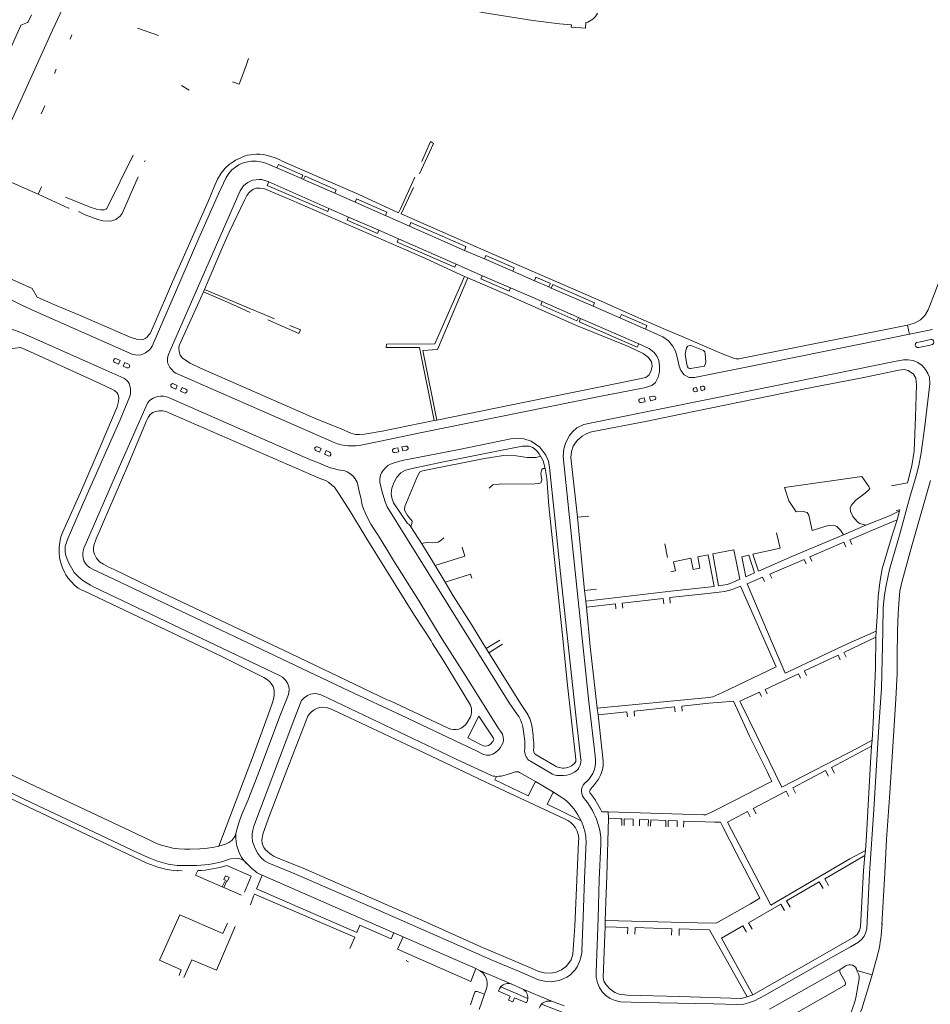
# Model space of a CAD drawing. Extents: x 145000 to 155000, y 457500 to 470000.
# Tile 153 of 256: x 154362 to 154704, y 461003 to 461372. Entities that reach past the tile are written whole.
import ezdxf

# ---------------------------------------------------------------- set-up
doc = ezdxf.new("R2010")
doc.units = 0
doc.header["$LTSCALE"] = 0.2
doc.header["$MEASUREMENT"] = 0
doc.layers.add('kant verharding', color=252, linetype='Continuous', lineweight=0)

msp = doc.modelspace()

# ---------------------------------------------------------------- linework, layer by layer
at = {"layer": 'kant verharding', "lineweight": 0}
for p, q in [((154366.71, 461373.61), (154365.51, 461370.98)), ((154381.23, 461364.52), (154381.87, 461366.16)), ((154406.42, 461368.64), (154414.3, 461365.81)), ((154375.3, 461351.62), (154375.91, 461353.23)), ((154425.76, 461345.39), (154422.98, 461347.06)), ((154371.7, 461339.46), (154370.35, 461336.53)), ((154517.41, 461325.38), (154512.14, 461314.01)), ((154513.02, 461318.62), (154516.33, 461326.12)), ((154516.33, 461326.12), (154517.41, 461325.38)), ((154409.01, 461318.5), (154409.32, 461319.01)), ((154352.09, 461313.9), (154369.23, 461306.36)), ((154467.91, 461312.2), (154458.63, 461316.28)), ((154455.64, 461310.95), (154478.23, 461301.02)), ((154468.73, 461311.84), (154467.91, 461312.2)), ((154480.41, 461306.71), (154468.73, 461311.84)), ((154369.23, 461306.36), (154370.47, 461309.15)), ((154488.01, 461303.37), (154480.41, 461306.71)), ((154508.36, 461294.43), (154488.01, 461303.37)), ((154478.23, 461301.02), (154485.55, 461297.81)), ((154485.55, 461297.81), (154496.9, 461292.84)), ((154496.9, 461292.84), (154504.33, 461289.6)), ((154508.36, 461294.43), (154529.03, 461285.33)), ((154504.33, 461289.6), (154525.86, 461280.19)), ((154529.03, 461285.33), (154536.5, 461282.09)), ((154536.5, 461282.09), (154547.11, 461277.55)), ((154525.86, 461280.19), (154535.77, 461275.83)), ((154547.11, 461277.55), (154555.24, 461273.91)), ((154530.24, 461275), (154529.04, 461275.55)), ((154535.77, 461275.83), (154546.23, 461271.33)), ((154555.24, 461273.91), (154560.7, 461271.59)), ((154351.51, 461270.49), (154363.12, 461264.81)), ((154431.52, 461270.61), (154431.14, 461269.74)), ((154457.8, 461259.63), (154431.52, 461270.61)), ((154546.23, 461271.33), (154558.21, 461266.1)), ((154560.7, 461271.59), (154561.55, 461271.19)), ((154561.55, 461271.19), (154577.23, 461264.35)), ((154558.21, 461266.1), (154571.77, 461260.18)), ((154577.23, 461264.35), (154587.29, 461260.02)), ((154404.76, 461246.28), (154370.22, 461261.5)), ((154571.77, 461260.18), (154572.58, 461259.81)), ((154572.58, 461259.81), (154594.33, 461250.33)), ((154587.29, 461260.02), (154596.91, 461255.84)), ((154695.13, 461257.32), (154695.83, 461253.84)), ((154702.69, 461251.65), (154699.97, 461251.07)), ((154700.45, 461249.15), (154703.11, 461249.68)), ((154398.54, 461244.7), (154399.93, 461244.09)), ((154399.93, 461244.09), (154399.33, 461242.71)), ((154397.93, 461243.32), (154399.33, 461242.71)), ((154401.73, 461243.3), (154401.13, 461241.92)), ((154401.13, 461241.92), (154402.5, 461241.32)), ((154401.73, 461243.3), (154403.11, 461242.7)), ((154419.39, 461233.92), (154420.77, 461233.32)), ((154419.99, 461235.29), (154421.38, 461234.69)), ((154420.77, 461233.32), (154421.38, 461234.69)), ((154422.61, 461232.51), (154423.21, 461233.89)), ((154424.59, 461233.28), (154423.21, 461233.89)), ((154615.33, 461233.8), (154616.05, 461233.95)), ((154616.35, 461232.48), (154616.05, 461233.95)), ((154617.52, 461234.24), (154618.26, 461234.39)), ((154617.82, 461232.79), (154617.52, 461234.26)), ((154617.83, 461232.77), (154618.56, 461232.92)), ((154422.61, 461232.51), (154423.99, 461231.91)), ((154594.98, 461229.72), (154596.45, 461230.02)), ((154596.76, 461228.53), (154596.45, 461230)), ((154598.41, 461230.41), (154599.88, 461230.71)), ((154598.72, 461228.93), (154598.41, 461230.4)), ((154598.72, 461228.94), (154600.19, 461229.24)), ((154615.63, 461232.33), (154616.36, 461232.48)), ((154595.28, 461228.25), (154596.76, 461228.55)), ((154518.67, 461221.73), (154517.61, 461221.51)), ((154473.95, 461211.65), (154475.33, 461211.04)), ((154475.33, 461211.04), (154474.72, 461209.66)), ((154504.08, 461211.31), (154502.61, 461211)), ((154504.39, 461209.85), (154504.08, 461211.31)), ((154507.02, 461211.93), (154505.55, 461211.62)), ((154505.86, 461210.15), (154505.55, 461211.62)), ((154473.35, 461210.27), (154474.72, 461209.67)), ((154477.14, 461210.25), (154476.53, 461208.86)), ((154476.54, 461208.88), (154477.91, 461208.28)), ((154477.14, 461210.25), (154478.52, 461209.65)), ((154504.39, 461209.84), (154502.92, 461209.53)), ((154507.33, 461210.46), (154505.86, 461210.15)), ((154575.68, 461185.7), (154571.37, 461185.26)), ((154571.37, 461185.26), (154574.01, 461157.87)), ((154692.08, 461187.7), (154691.22, 461184.34)), ((154513.07, 461175.26), (154508.94, 461181.65)), ((154671.08, 461178.64), (154679.54, 461182.27)), ((154651.76, 461170.51), (154671.08, 461178.64)), ((154518.03, 461167.23), (154513.07, 461175.26)), ((154528.16, 461174.02), (154529.19, 461170.71)), ((154605.18, 461170.15), (154604.11, 461175.26)), ((154658.54, 461170.45), (154671.27, 461175.92)), ((154671.27, 461175.92), (154672.02, 461174.17)), ((154673.48, 461176.86), (154674.23, 461175.11)), ((154529.19, 461170.71), (154518.03, 461167.23)), ((154635.58, 461171.06), (154637.78, 461164.42)), ((154637.14, 461171.41), (154639.25, 461165.06)), ((154639.25, 461165.06), (154651.76, 461170.51)), ((154658.54, 461170.45), (154659.27, 461168.77)), ((154518.03, 461167.23), (154521.77, 461160.97)), ((154643.52, 461164), (154656.34, 461169.5)), ((154656.34, 461169.5), (154657.06, 461167.83)), ((154521.77, 461160.97), (154531.31, 461163.96)), ((154531.31, 461163.96), (154531.8, 461162.38)), ((154606.4, 461164.84), (154608.1, 461165.14)), ((154640.79, 461162.83), (154641.48, 461161.22)), ((154643.52, 461164), (154644.21, 461162.38)), ((154578.49, 461158.33), (154574.01, 461157.87)), ((154574.01, 461157.87), (154574.57, 461153.84)), ((154574.57, 461153.84), (154606.36, 461157.58)), ((154620.18, 461156.74), (154605.96, 461155.14)), ((154605.96, 461155.14), (154606.19, 461153.09)), ((154574.57, 461153.84), (154574.77, 461151.63)), ((154585.59, 461152.84), (154574.77, 461151.63)), ((154585.59, 461152.84), (154585.8, 461150.96)), ((154603.57, 461154.87), (154588.17, 461153.13)), ((154588.17, 461153.13), (154588.39, 461151.23)), ((154603.57, 461154.87), (154603.8, 461152.84)), ((154683.37, 461142.61), (154683.29, 461140.3)), ((154542.29, 461139.22), (154537.22, 461136.04)), ((154543.27, 461137.66), (154538.2, 461134.47)), ((154671.24, 461134.63), (154683.29, 461140.3)), ((154537.22, 461136.04), (154538.2, 461134.47)), ((154550.25, 461115.11), (154538.2, 461134.47)), ((154656.49, 461127.69), (154669.06, 461133.61)), ((154669.06, 461133.61), (154669.89, 461131.84)), ((154671.24, 461134.63), (154672.07, 461132.86)), ((154641.75, 461120.72), (154654.23, 461126.62)), ((154654.23, 461126.62), (154655.03, 461124.91)), ((154656.49, 461127.69), (154656.55, 461127.57)), ((154656.55, 461127.57), (154657.3, 461125.97)), ((154570.79, 461094.52), (154567.56, 461123.41)), ((154639.58, 461119.69), (154640.35, 461118.07)), ((154641.75, 461120.72), (154642.52, 461119.08)), ((154548.9, 461111.22), (154545.76, 461115.69)), ((154550.25, 461115.11), (154552.55, 461111.67)), ((154570.2, 461116.68), (154572.71, 461094.38)), ((154575.7, 461116.09), (154578.03, 461095.89)), ((154578.75, 461113.77), (154620.66, 461117.76)), ((154638.48, 461103.59), (154632.57, 461115.63)), ((154578.75, 461113.77), (154579.15, 461111.16)), ((154579.15, 461111.16), (154589.89, 461112.29)), ((154581.07, 461093.79), (154579.15, 461111.16)), ((154589.89, 461112.29), (154590.09, 461110.42)), ((154592.58, 461112.57), (154607.79, 461114.17)), ((154592.58, 461112.57), (154592.77, 461110.71)), ((154607.79, 461114.17), (154607.99, 461112.32)), ((154610.48, 461114.45), (154610.67, 461112.61)), ((154529.99, 461108.31), (154530.9, 461109.81)), ((154638.48, 461103.59), (154648.02, 461084.15)), ((154681.82, 461101.73), (154681.64, 461099.46)), ((154555.85, 461096.23), (154562.77, 461092.18)), ((154681.64, 461099.46), (154666.59, 461091.53)), ((154538.88, 461088.57), (154528, 461093.61)), ((154561.98, 461089.03), (154553.72, 461093.79)), ((154548.16, 461089.8), (154544.63, 461088.67)), ((154555.64, 461086.25), (154549.71, 461089.65)), ((154664.38, 461090.36), (154652.08, 461083.88)), ((154664.38, 461090.36), (154665.49, 461088.25)), ((154666.59, 461091.53), (154667.71, 461089.4)), ((154536.82, 461086.13), (154566.57, 461072.26)), ((154552.95, 461080.84), (154555.4, 461085.75)), ((154555.4, 461085.75), (154555.64, 461086.25)), ((154555.64, 461086.25), (154562.42, 461082.24)), ((154562.18, 461081.89), (154560.06, 461077.67)), ((154562.42, 461082.24), (154562.18, 461081.89)), ((154566.67, 461079.52), (154562.42, 461082.24)), ((154649.6, 461082.58), (154637.31, 461076.09)), ((154649.6, 461082.58), (154650.67, 461080.55)), ((154652.08, 461083.88), (154653.16, 461081.84)), ((154560.06, 461077.67), (154572.75, 461071.47)), ((154582.95, 461074.83), (154580.48, 461074.88)), ((154582.95, 461074.83), (154582.99, 461072.42)), ((154618.8, 461073.73), (154582.95, 461074.83)), ((154635.1, 461074.92), (154636.12, 461072.98)), ((154637.31, 461076.09), (154637.37, 461075.97)), ((154637.37, 461075.97), (154638.34, 461074.14)), ((154578.46, 461072.11), (154579.3, 461069.71)), ((154582.35, 461050.71), (154582.99, 461072.42)), ((154582.99, 461072.42), (154587.35, 461072.24)), ((154588.01, 461072.22), (154587.35, 461072.24)), ((154588.01, 461072.22), (154587.97, 461069.74)), ((154588.91, 461072.18), (154588.87, 461069.72)), ((154592.26, 461072.07), (154588.91, 461072.18)), ((154592.26, 461072.07), (154592.22, 461069.62)), ((154594.66, 461071.98), (154594.62, 461069.56)), ((154597.96, 461071.87), (154594.66, 461071.98)), ((154597.96, 461071.87), (154597.92, 461069.47)), ((154598.86, 461071.84), (154598.82, 461069.44)), ((154604.5, 461071.64), (154598.86, 461071.84)), ((154604.5, 461071.64), (154604.46, 461069.29)), ((154605.4, 461071.61), (154605.36, 461069.26)), ((154608.8, 461071.49), (154605.4, 461071.61)), ((154608.8, 461071.49), (154608.76, 461069.17)), ((154611.2, 461071.41), (154611.16, 461069.1)), ((154443.35, 461066.78), (154443.35, 461066.66)), ((154571.79, 461063.55), (154570.37, 461032)), ((154573.99, 461049.64), (154574.65, 461063.83)), ((154580.11, 461062.71), (154579.55, 461049.53)), ((154679.14, 461058.46), (154679.32, 461060.38)), ((154664.11, 461049.79), (154679.14, 461058.46)), ((154451.77, 461051.77), (154453.21, 461051.12)), ((154452.39, 461049.2), (154453.21, 461051.12)), ((154453.21, 461051.12), (154502.58, 461029.46)), ((154573.56, 461035.35), (154573.99, 461049.64)), ((154579.55, 461049.53), (154579.11, 461034.99)), ((154649.78, 461041.51), (154662.03, 461048.59)), ((154663.46, 461046.09), (154662.03, 461048.59)), ((154665.54, 461047.28), (154664.11, 461049.79)), ((154438.79, 461046.49), (154438.25, 461046.75)), ((154438.79, 461046.49), (154445.38, 461043.66)), ((154449.98, 461043.26), (154448.78, 461039.97)), ((154651.17, 461039.07), (154649.78, 461041.51)), ((154635.53, 461033.29), (154647.66, 461040.29)), ((154649.05, 461037.86), (154647.66, 461040.29)), ((154573.08, 461022.72), (154573.56, 461035.35)), ((154579.11, 461034.99), (154578.45, 461014.79)), ((154581.8, 461034.06), (154581.72, 461031.78)), ((154440.19, 461033.16), (154438.48, 461029.26)), ((154581.72, 461031.78), (154590.21, 461031.53)), ((154590.21, 461031.39), (154590.14, 461029.14)), ((154590.21, 461031.53), (154590.21, 461031.39)), ((154593, 461031.3), (154592.93, 461029.05)), ((154593.01, 461031.45), (154593, 461031.3)), ((154593.01, 461031.45), (154606.74, 461031.05)), ((154606.73, 461030.86), (154606.66, 461028.63)), ((154606.74, 461031.05), (154606.73, 461030.86)), ((154609.53, 461030.77), (154609.46, 461028.54)), ((154609.54, 461030.96), (154609.53, 461030.77)), ((154634.61, 461029.97), (154633.41, 461032.07)), ((154634.77, 461029.7), (154634.61, 461029.97)), ((154636.89, 461030.91), (154635.53, 461033.29)), ((154685.58, 461032.94), (154685.18, 461028.63)), ((154486.04, 461023.62), (154487.93, 461027.93)), ((154506, 461027.99), (154502.58, 461029.46)), ((154533.26, 461016.07), (154506, 461027.99)), ((154508.02, 461018.68), (154507.11, 461019.09)), ((154683.2, 461018.84), (154681.85, 461013.79)), ((154534.17, 461015.68), (154533.26, 461016.07)), ((154546.72, 461010.3), (154534.17, 461015.68)), ((154549.89, 461014.88), (154556.82, 461011.9)), ((154670.23, 461016.01), (154643.35, 461000.84)), ((154671.98, 461017.07), (154670.23, 461016.01)), ((154681.85, 461013.79), (154676.17, 461015.43)), ((154671.77, 461011.09), (154669.88, 461014.45)), ((154676.99, 461012.21), (154675.76, 461005.08)), ((154536.49, 461006.55), (154537.3, 461008.67)), ((154552.81, 461004.89), (154542.6, 461009.25)), ((154546.72, 461010.3), (154550.63, 461008.54)), ((154562.04, 461003.72), (154550.63, 461008.54)), ((154645.34, 460994.82), (154671.44, 461009.69)), ((154531.29, 461002.47), (154532.79, 461006.97)), ((154533.84, 461007.47), (154536.49, 461006.55)), ((154536.49, 461006.55), (154534.55, 461000.72)), ((154634.95, 461005.52), (154637.14, 461006.3)), ((154557.84, 461002.7), (154568.48, 460998.59)), ((154566.39, 461002.09), (154562.04, 461003.72)), ((154587.48, 461003.65), (154595.49, 461003.4))]:
    msp.add_line(p, q, dxfattribs=at)
at = {"layer": 'kant verharding', "lineweight": 0, "flags": 128}
for points in [[(154668.82, 461434.35), (154672.19, 461432.62), (154691.23, 461422.46), (154719.32, 461407.17), (154724.55, 461404.44), (154725.31, 461403.99), (154744.01, 461393.9), (154746.86, 461392.17), (154748.11, 461390.42), (154748.77, 461388.5), (154748.95, 461386.83), (154748.69, 461384.67), (154746.06, 461378.12), (154735.84, 461350.33), (154713.77, 461292.02), (154705.48, 461269.74), (154702.89, 461262.97), (154701.63, 461260.9), (154699.99, 461259.25), (154697.78, 461258.04), (154695.13, 461257.32)], [(154357.16, 461329.49), (154374.52, 461367.9), (154384.02, 461388.17), (154394.09, 461407.78), (154399.8, 461418.71), (154399.15, 461421.59)], [(154524.96, 461376.84), (154535.77, 461374.52), (154554.69, 461371.49), (154564.67, 461370.2), (154569.1, 461369.89), (154569.04, 461368.99), (154574.44, 461368.62), (154574.52, 461370.71)], [(154365.51, 461370.98), (154365.24, 461370.7), (154362.77, 461369.68), (154362.55, 461369.39), (154346.63, 461333.86)], [(154448.08, 461357.23), (154447.03, 461354.23), (154444.54, 461347.61), (154442.02, 461348.51)], [(154446.78, 461320.73), (154447.63, 461320.96), (154448.95, 461321.19), (154451.08, 461321.37), (154452.3, 461321.35), (154453.69, 461321.25), (154456.1, 461320.62), (154458.42, 461319.87), (154459.83, 461319.25), (154460.63, 461318.81), (154489.21, 461306.33), (154504.34, 461299.4), (154505.04, 461300.84), (154510.46, 461312.79)], [(154375.04, 461265.07), (154384.71, 461260.99), (154403.73, 461252.77), (154406.46, 461251.9), (154407.48, 461251.76), (154408.52, 461251.88), (154409.3, 461252.23), (154410.01, 461252.75), (154410.6, 461253.54), (154411.18, 461254.19), (154412.65, 461257.47), (154419.51, 461273.57), (154432.9, 461303.59), (154435.21, 461309.16), (154436.47, 461311.96), (154437.77, 461314.23), (154439.33, 461316.16), (154440.75, 461317.47), (154442.28, 461318.49), (154443.17, 461319.17), (154444.06, 461319.5), (154446.78, 461320.73)], [(154404.88, 461321.04), (154394.96, 461301.07), (154394.61, 461300.7), (154393.89, 461300.49), (154392.65, 461300.46), (154391.03, 461300.82), (154388.74, 461301.51), (154379.49, 461305.25)], [(154458.63, 461316.28), (154455.21, 461317.78), (154453.77, 461318.31), (154451.95, 461318.69), (154451, 461318.78), (154449.23, 461318.77), (154448.38, 461318.68), (154446.54, 461318.27), (154445.49, 461317.86), (154444.49, 461317.36), (154443.14, 461316.55), (154441.87, 461315.45), (154440.65, 461314.17), (154439.64, 461312.59), (154436.87, 461306.56), (154429.49, 461289.87), (154411.95, 461249.44), (154411.58, 461248.78), (154410.94, 461248.06), (154409.47, 461246.87), (154408.5, 461246.38), (154407.76, 461246.13), (154406.71, 461246.01), (154405.71, 461246.11), (154404.76, 461246.28)], [(154467.91, 461312.2), (154468.49, 461313.51), (154459.28, 461317.45), (154458.63, 461316.28)], [(154384.31, 461299.83), (154386.83, 461298.7), (154391.61, 461296.88), (154393.49, 461296.4), (154395.82, 461296.23), (154396.88, 461296.43), (154398.33, 461296.93), (154399.96, 461298.09), (154400.66, 461299.13), (154406.64, 461312.9)], [(154418.61, 461241.45), (154417.88, 461242.96), (154417.75, 461243.64), (154417.7, 461244.7), (154417.87, 461245.54), (154418.09, 461246.26), (154418.67, 461247.74), (154444.9, 461307.6), (154446.19, 461309.53), (154446.9, 461310.18), (154447.84, 461310.82), (154449, 461311.43), (154449.71, 461311.6), (154452.07, 461311.9), (154453.03, 461311.83), (154454.02, 461311.56)], [(154454.02, 461311.56), (154454.56, 461311.43), (154455.64, 461310.95)], [(154478.23, 461301.02), (154477.83, 461299.88), (154455.09, 461309.68), (154455.64, 461310.95)], [(154480.41, 461306.71), (154480.97, 461307.96), (154469.29, 461313.1), (154468.73, 461311.84)], [(154529.04, 461275.55), (154512.99, 461282.85), (154464.13, 461304.12), (154453.82, 461308.45), (154452.35, 461308.64), (154451.12, 461308.64), (154449.92, 461308.3), (154449.35, 461307.94), (154448.17, 461306.89), (154447.46, 461305.85), (154446.63, 461304.42), (154440.86, 461292.19), (154438.43, 461286.76), (154432.95, 461273.85), (154431.52, 461270.61)], [(154695.13, 461257.32), (154631.86, 461244.65), (154630.92, 461244.61), (154630.26, 461244.82), (154625.43, 461246.61), (154610.69, 461253.05), (154604.59, 461255.58), (154593.18, 461260.47), (154581.13, 461265.86), (154533.36, 461286.68), (154505.25, 461299.04), (154509.91, 461308.93)], [(154369.23, 461306.36), (154380.62, 461301.18), (154380.87, 461301.1)], [(154499.4, 461298.37), (154499.88, 461299.67), (154488.59, 461304.58), (154488.01, 461303.37)], [(154496.9, 461292.84), (154496.45, 461291.69), (154484.99, 461296.68), (154485.55, 461297.81)], [(154508.36, 461294.43), (154508.95, 461295.76), (154529.52, 461286.71), (154529.03, 461285.33)], [(154525.86, 461280.19), (154525.38, 461278.97), (154503.84, 461288.39), (154504.33, 461289.6)], [(154536.5, 461282.09), (154537.09, 461283.42), (154547.61, 461278.82), (154547.11, 461277.55)], [(154351.46, 461277.87), (154367.02, 461271), (154368.8, 461267.83), (154375.04, 461265.07)], [(154517.61, 461221.51), (154512.22, 461248.88), (154499.68, 461248.85), (154499.85, 461250.1), (154517.87, 461250.29), (154529.04, 461275.55)], [(154530.24, 461275), (154518.88, 461248.16), (154513.46, 461247.77), (154518.67, 461221.73)], [(154518.67, 461221.73), (154552.29, 461228.48), (154587.99, 461235.73), (154597.03, 461237.61), (154598.25, 461238.71), (154599.06, 461240.3), (154599.35, 461241.92), (154599.09, 461243.5), (154598.07, 461245.11), (154595.97, 461246.65), (154590.55, 461249.25), (154571.06, 461257.16), (154544.75, 461268.72), (154530.24, 461275)], [(154535.77, 461275.83), (154535.21, 461274.62), (154545.72, 461270.04), (154546.23, 461271.33)], [(154555.24, 461273.91), (154555.84, 461275.28), (154561.32, 461272.87), (154560.7, 461271.59)], [(154431.14, 461269.74), (154428.95, 461264.77), (154422.05, 461249.69), (154421.92, 461248.75), (154422.02, 461247.39), (154422.41, 461246.04), (154423.31, 461244.89), (154426.21, 461243.05), (154430.01, 461241.18), (154473.73, 461222.04), (154482.76, 461218.36), (154486.45, 461216.77), (154488.12, 461216.28), (154489.65, 461216.26), (154491.55, 461216.37), (154498.22, 461217.52), (154517.61, 461221.51)], [(154431.14, 461269.74), (154438.16, 461266.72), (154442.49, 461264.86), (154448.67, 461262.07)], [(154561.55, 461271.19), (154562.12, 461272.48), (154577.78, 461265.65), (154577.23, 461264.35)], [(154558.21, 461266.1), (154557.65, 461264.84), (154571.2, 461258.88), (154571.77, 461260.18)], [(154370.22, 461261.5), (154366.55, 461263.1), (154363.12, 461264.81)], [(154455.3, 461259.23), (154466.97, 461254.2), (154467.52, 461255.53), (154463.58, 461257.18)], [(154572.58, 461259.81), (154571.99, 461258.58), (154593.8, 461249.07), (154594.33, 461250.33)], [(154587.29, 461260.02), (154587.84, 461261.25), (154597.35, 461257.17), (154596.91, 461255.84)], [(154340.65, 461255.89), (154357.63, 461248.34), (154362.57, 461248.94), (154366.36, 461247.26)], [(154366.71, 461252.81), (154363.6, 461254.15), (154360.75, 461255.23), (154352.64, 461258.11)], [(154596.91, 461255.84), (154603.36, 461252.96), (154605.49, 461251.38), (154607.01, 461249.52), (154608.14, 461247.48), (154608.94, 461244.79), (154609.57, 461241.93), (154610.11, 461240.26), (154611.44, 461238.66), (154613.25, 461237.64), (154615.24, 461237.66), (154642.11, 461243.09), (154698.42, 461254.35), (154704.44, 461255.69)], [(154366.71, 461252.81), (154392.29, 461241.47), (154401.32, 461237.41), (154401.7, 461237.2), (154402.37, 461236.67), (154402.86, 461236.11), (154403.27, 461235.47), (154403.8, 461233.6), (154403.88, 461232.52), (154403.79, 461231.37), (154403.48, 461230.35), (154399.89, 461221.76), (154387.09, 461192.77), (154380.41, 461177.51), (154379.39, 461174.41)], [(154703.11, 461249.68), (154704.47, 461250.03), (154704.91, 461250.45), (154704.99, 461250.88), (154704.86, 461251.39), (154704.55, 461251.73), (154704.28, 461251.9), (154703.89, 461251.92), (154702.69, 461251.65)], [(154594.33, 461250.33), (154598.29, 461248.52), (154600.17, 461247.05), (154601.25, 461245.53), (154601.93, 461244.05), (154602.18, 461241.91), (154602.12, 461239.77), (154601.7, 461237.74), (154600.63, 461235.82), (154599.25, 461234.61), (154596.42, 461233.81), (154578.97, 461230.36), (154513.07, 461217), (154497.57, 461213.74), (154489.56, 461212.2), (154488.28, 461212.08), (154485.4, 461212.03), (154484.13, 461212.18), (154482.78, 461212.46), (154481.46, 461212.79), (154480.23, 461213.26), (154420.87, 461239.23), (154420.2, 461239.63), (154419.02, 461240.85), (154418.61, 461241.45)], [(154619.03, 461241.93), (154613.8, 461241), (154613.35, 461241.03), (154612.94, 461241.23), (154612.69, 461241.66), (154612.43, 461242.53), (154611.78, 461246.36), (154611.95, 461247.69), (154612.22, 461248.76), (154612.77, 461249.46), (154613.35, 461249.67), (154614.23, 461249.5), (154618.61, 461247.78), (154619.13, 461247.29), (154619.24, 461246.5), (154619.49, 461243.43), (154619.03, 461241.93)], [(154699.97, 461251.07), (154698.6, 461250.83), (154698.17, 461250.37), (154698.02, 461249.84), (154698.27, 461249.27), (154698.69, 461248.93), (154699.34, 461248.87), (154700.45, 461249.15)], [(154366.36, 461247.26), (154392.09, 461235.56), (154397.87, 461232.82), (154398.67, 461232.05), (154399.06, 461231.46), (154399.34, 461230.78), (154399.51, 461229.95), (154399.36, 461228.7), (154398.87, 461226.64), (154392.87, 461212.52), (154385.55, 461195.63), (154378.44, 461179.8)], [(154697.29, 461244.01), (154695.35, 461244.33), (154693.64, 461244.24), (154690.2, 461243.63), (154621.37, 461229.68), (154582.86, 461221.96), (154573.81, 461220.09), (154571.2, 461218.77), (154569.56, 461217.27), (154568.34, 461215.89), (154566.99, 461213.32), (154566.22, 461210.91), (154566.04, 461207.99), (154568.21, 461187.6), (154571.9, 461151.86), (154575.7, 461116.09)], [(154682.53, 461075.74), (154684.39, 461106.87), (154685.42, 461121.27), (154685.87, 461142.54), (154686, 461151.46), (154686.47, 461156.15), (154687.11, 461159.74), (154688.37, 461165.64), (154692.08, 461178.53), (154696.01, 461192.86), (154698.31, 461200.75), (154699.34, 461204.62), (154700.23, 461209.39), (154701.56, 461219.41), (154703.54, 461235.28), (154703.3, 461237.73), (154702.76, 461239.19), (154701.8, 461240.72), (154700.61, 461242.15), (154698.94, 461243.31), (154697.29, 461244.01)], [(154689.06, 461197.05), (154695.1, 461198.16), (154696.76, 461204.56), (154697.61, 461210.08), (154698.1, 461222.93), (154698.43, 461234.9), (154698.23, 461237.47), (154697.36, 461238.94), (154695.35, 461240.23), (154693.92, 461240.64), (154691.85, 461240.35), (154678.71, 461237.66), (154659.91, 461234.07), (154649.31, 461231.9), (154610.15, 461223.91)], [(154386.1, 461170.01), (154385.93, 461170.91), (154385.92, 461171.91), (154386.06, 461172.67), (154386.39, 461173.67), (154387.33, 461175.93), (154398.24, 461200.98), (154410.23, 461228.1), (154410.91, 461229.08), (154412.33, 461229.96), (154413.2, 461230.28), (154414.1, 461230.52), (154415.11, 461230.64), (154416.17, 461230.64), (154417.32, 461230.42), (154418.1, 461230.13), (154468.4, 461208.11)], [(154530.89, 461115.52), (154521.03, 461131.69), (154516.99, 461137.97), (154516.5, 461138.93), (154510.26, 461148.39), (154492.23, 461177.54), (154486.28, 461187.31), (154482.07, 461193.9), (154480.35, 461196.5), (154479.36, 461197.35), (154478.01, 461198.42), (154476.91, 461199.05), (154474.61, 461199.93), (154417.02, 461224.92), (154415.81, 461225.2), (154414.61, 461225.19), (154413.33, 461224.94), (154412.21, 461224.54), (154411.25, 461223.82), (154410.39, 461222.64), (154409.82, 461221.44), (154402.8, 461204.62), (154390.95, 461177.17), (154390.07, 461174.71), (154389.93, 461173.6), (154389.96, 461172.61), (154390.29, 461171.42)], [(154610.15, 461223.91), (154597.51, 461221.33), (154576.69, 461217.32), (154574.91, 461216.64), (154573.14, 461215.69), (154571.24, 461214.06), (154569.78, 461211.9), (154569.15, 461209.89), (154568.89, 461207.63), (154571.37, 461185.26)], [(154570.2, 461116.68), (154565.07, 461164.16), (154562.82, 461186.16), (154560.94, 461203.94), (154560.57, 461206.26), (154559.58, 461208.53), (154557.33, 461211.5), (154554.01, 461213.85), (154551.32, 461214.72), (154548.91, 461214.91), (154546.42, 461214.62), (154542.74, 461213.88)], [(154542.74, 461213.88), (154526.45, 461210.59), (154505.62, 461206.49), (154502.27, 461205.59), (154501.24, 461205.2), (154500.33, 461204.63), (154499.33, 461203.73), (154498.48, 461202.66), (154497.92, 461201.87), (154497.58, 461201.07), (154497.28, 461199.65), (154497.28, 461198.45), (154498.1, 461195.18), (154499.31, 461191.02), (154500, 461189.15), (154545.76, 461115.69)], [(154508.94, 461181.65), (154508.17, 461182.72), (154507.61, 461182.88), (154502.47, 461190.74), (154501.75, 461192.5), (154501.55, 461194.18), (154501.79, 461196.19), (154502.71, 461198.4), (154503.68, 461200.31), (154505.18, 461201.91), (154506.87, 461202.92), (154509.4, 461203.55), (154521.2, 461206.04), (154541.82, 461210.21), (154550.73, 461211.93), (154553.24, 461211.89), (154554.66, 461211.43), (154556.17, 461210.23), (154557.08, 461209.1), (154557.47, 461208.19)], [(154468.4, 461208.11), (154471.98, 461206.56), (154474.04, 461205.77), (154476.59, 461204.65), (154478.75, 461203.78), (154480.29, 461203.38), (154481.7, 461203.07), (154484.15, 461202.62), (154485.08, 461202.31), (154486.08, 461201.73), (154487.19, 461200.78), (154488.07, 461199.62), (154488.79, 461198.45), (154489.2, 461196.84), (154489.73, 461194.45), (154490.21, 461192.64), (154490.43, 461191.23), (154490.72, 461189.84), (154491.22, 461188.37), (154492, 461186.48), (154492.94, 461184.57), (154493.96, 461182.69), (154496.27, 461179.01)], [(154557.47, 461208.19), (154555.88, 461207.63), (154552.54, 461207.73), (154548.38, 461208.33), (154543.65, 461208.39), (154536.54, 461207.35), (154513.32, 461202.72), (154512.14, 461202.12), (154510.98, 461199.77), (154506.71, 461189.36), (154506.55, 461187.94), (154507.63, 461185.92), (154508.94, 461184.48), (154509.43, 461183.78), (154509.33, 461182.91), (154508.94, 461181.65)], [(154557.47, 461208.19), (154558.53, 461206.4), (154559.33, 461203.5)], [(154538.23, 461196.17), (154539.64, 461197.41), (154542, 461197.73), (154555.43, 461197.78), (154556.9, 461197.9), (154557.64, 461198.21), (154558.01, 461199.34), (154557.68, 461201.69), (154558, 461203.12), (154558.51, 461203.5), (154559.33, 461203.5)], [(154559.33, 461203.5), (154559.88, 461199.8), (154560.67, 461189.55), (154565.95, 461139.78), (154567.56, 461123.41)], [(154671.08, 461178.64), (154669.99, 461180.42), (154668.58, 461181.8), (154667.32, 461182.34), (154665.41, 461182.22), (154659.41, 461180.34), (154658.16, 461186.11), (154657.44, 461187.08), (154656.04, 461187.48), (154653.37, 461187.32), (154650.6, 461191.4), (154649, 461196.4), (154678.02, 461200.57), (154680.6, 461196.75), (154680.93, 461196), (154680.53, 461195.43), (154679.28, 461194.25), (154675.75, 461191.68), (154673.93, 461189.69), (154673.58, 461188.74), (154673.79, 461187.37), (154674.6, 461185.55), (154676.24, 461183.68), (154677.15, 461182.91), (154679.54, 461182.27)], [(154692.96, 461160.98), (154696.69, 461174.59), (154703.78, 461199.06)], [(154679.54, 461182.27), (154688.32, 461185.86), (154692.08, 461187.7)], [(154692.08, 461187.7), (154692.18, 461188.01), (154690.83, 461187.76)], [(154673.48, 461176.86), (154686.13, 461182.24), (154691.22, 461184.34)], [(154691.22, 461184.34), (154689.47, 461178.92), (154687.35, 461171.86), (154685.66, 461165.94), (154684.71, 461160.82), (154684.11, 461155.63), (154683.83, 461149.89), (154683.37, 461142.61)], [(154496.27, 461179.01), (154497.38, 461177.32), (154498.5, 461175.43), (154500.14, 461172.87), (154502.43, 461169.08), (154512.04, 461153.84), (154520.72, 461139.57), (154530.2, 461124.66)], [(154513.07, 461175.26), (154513.51, 461175.54), (154514.7, 461175.75), (154516.93, 461175.74), (154519.13, 461175.94), (154520.2, 461176.61), (154521.32, 461177.58)], [(154637.14, 461171.41), (154647.34, 461173.72), (154646.04, 461179.46)], [(154379.39, 461174.41), (154379.3, 461173.14), (154379.36, 461172.28), (154379.63, 461170.92), (154380.02, 461169.61), (154380.59, 461168.3), (154381.17, 461167.14), (154382.73, 461164.6), (154384.06, 461163.17), (154385.6, 461161.82), (154386.91, 461160.96), (154388.82, 461159.82), (154390.26, 461159.05), (154459.99, 461125.88), (154460.79, 461125.32), (154462, 461124.14), (154462.67, 461123.13)], [(154530.2, 461124.66), (154541.83, 461106.14), (154542.59, 461105.03), (154543.24, 461103.91), (154543.49, 461102.89), (154543.61, 461101.78), (154543.48, 461100.85), (154543.08, 461099.97), (154542.54, 461098.97), (154541.83, 461098.07), (154540.65, 461097.03), (154539.69, 461096.49), (154538.57, 461096.12), (154537.32, 461096.03), (154536.21, 461096.31), (154533.52, 461097.69), (154530.03, 461099.3), (154505.5, 461110.93), (154485.62, 461120.24), (154397.58, 461162.08), (154389.54, 461165.81), (154388.46, 461166.43), (154387.39, 461167.39), (154386.73, 461168.28), (154386.38, 461168.99), (154386.1, 461170.01)], [(154390.29, 461171.42), (154391.08, 461169.9), (154392.25, 461168.62), (154393.67, 461167.69), (154395.45, 461166.68), (154397.64, 461165.72), (154411.3, 461159.09), (154463.86, 461134.21), (154500.08, 461116.88), (154500.87, 461116.55), (154522.95, 461106.17)], [(154606.36, 461157.58), (154622.58, 461159.35), (154620.38, 461171.23), (154616.54, 461170.42), (154617.3, 461166.16), (154614.74, 461165.65)], [(154614.74, 461165.65), (154613.85, 461169.92), (154607.38, 461168.6), (154608.1, 461165.14)], [(154632.29, 461162.03), (154629.25, 461160.73), (154627.49, 461160.06), (154624.23, 461159.59), (154622.08, 461171.53), (154630.05, 461173.12), (154632.29, 461162.03)], [(154637.78, 461164.42), (154634.48, 461162.98), (154633.05, 461170.48), (154635.58, 461171.06)], [(154379.24, 461164.46), (154379.62, 461163.68), (154380.37, 461162.52), (154381.29, 461161.42), (154383.11, 461159.56), (154384.25, 461158.71), (154385.32, 461158.04), (154386.3, 461157.64), (154437.52, 461133.29), (154453.79, 461125.17), (154455.16, 461124.29), (154456.01, 461123.6), (154456.84, 461122.62), (154457.26, 461121.8), (154457.59, 461120.95), (154457.74, 461120.05), (154457.63, 461118.51), (154457.38, 461117.04), (154456.96, 461115.44), (154455.49, 461111.27), (154449.01, 461093.82), (154448.9, 461093.69), (154448.92, 461093.57), (154436.99, 461062.01)], [(154644.03, 461139.09), (154634.99, 461160.35), (154640.79, 461162.83)], [(154537.22, 461136.04), (154536.26, 461137.45), (154531.61, 461145.06), (154524.83, 461155.81), (154521.77, 461160.97)], [(154625.48, 461119.51), (154645.85, 461129.22), (154632.56, 461159.39), (154629.34, 461158.15), (154626.69, 461157.49), (154620.18, 461156.74)], [(154685.55, 461032.66), (154686.63, 461051.91), (154687.3, 461064.53), (154688.53, 461082.01), (154689.81, 461103.27), (154690.73, 461117.09), (154691.18, 461126.75), (154691.2, 461133.22), (154691.37, 461142.66), (154691.62, 461149.02), (154691.95, 461154.68), (154692.2, 461157.61), (154692.96, 461160.98)], [(154574.77, 461151.63), (154576.11, 461136.79), (154578.75, 461113.77)], [(154683.37, 461142.61), (154672.88, 461137.96), (154650.57, 461127.41)], [(154644.03, 461139.09), (154649.26, 461126.79), (154650.57, 461127.41)], [(154681.82, 461101.73), (154682.21, 461108.17), (154683.12, 461128.84), (154683.29, 461140.3)], [(154462.67, 461123.13), (154463.23, 461121.77), (154463.29, 461120.54), (154463, 461118.85), (154460.06, 461111.29), (154451.52, 461088.7), (154447.86, 461079.15), (154445.49, 461073.54), (154444.48, 461070.7), (154443.86, 461068.66), (154443.35, 461066.78)], [(154436.99, 461062.01), (154434.6, 461061.45), (154431.64, 461061.1), (154429.76, 461060.94), (154426.14, 461060.85), (154424.03, 461060.85), (154421.97, 461060.96), (154419.73, 461061.29), (154415.45, 461062.34), (154413.9, 461062.9), (154403.68, 461067.76), (154365.92, 461085.44), (154332.08, 461101.6), (154336.13, 461110.77), (154318.21, 461119.02), (154312.38, 461105.86)], [(154528, 461093.61), (154475.55, 461118.55), (154474.32, 461118.97), (154473.29, 461119.15), (154472.1, 461119.12), (154471.25, 461118.9), (154470.21, 461118.47), (154468.9, 461117.64), (154467.95, 461116.61), (154467.38, 461115.31), (154464.74, 461108.19), (154450.04, 461069.43), (154449.64, 461067.97), (154449.44, 461066.6), (154449.42, 461065.23), (154449.59, 461063.71), (154450.02, 461062.37), (154450.64, 461060.86), (154451.62, 461059.26), (154452.69, 461057.76), (154454.02, 461056.48), (154455.69, 461055.57), (154465.24, 461051.7), (154495.86, 461038.33), (154539.7, 461019.07), (154549.89, 461014.88)], [(154620.66, 461117.76), (154622.13, 461117.91), (154625.48, 461119.51)], [(154632.57, 461115.63), (154632.25, 461116.28), (154639.58, 461119.69)], [(154610.48, 461114.45), (154620.63, 461115.58), (154624.06, 461115.86)], [(154624.06, 461115.86), (154629.9, 461116.35), (154631.41, 461113.05)], [(154293.38, 461111.01), (154311.11, 461102.46), (154409.89, 461055.61)], [(154514.2, 461033.74), (154468.53, 461053.74), (154460, 461057.05), (154457.45, 461058.29), (154456.06, 461059.21), (154455.13, 461059.93), (154454.47, 461060.6), (154453.87, 461061.46), (154453.45, 461062.31), (154453.2, 461063.09), (154453.1, 461064.12), (154453.15, 461064.99), (154453.45, 461066.54), (154455.57, 461072.49), (154462.37, 461090.53), (154470.34, 461110.77), (154470.93, 461111.58), (154471.67, 461112.33), (154472.69, 461113.14), (154473.58, 461113.56), (154474.74, 461113.94), (154475.87, 461114.09), (154477.33, 461113.9), (154478.76, 461113.42), (154481.81, 461112.09), (154513.69, 461097.11), (154536.82, 461086.13)], [(154643.81, 461087.24), (154642.54, 461089.97), (154635.92, 461103.19), (154631.41, 461113.05)], [(154530.3, 461102.63), (154534.46, 461110.71), (154539.86, 461102.52), (154540.02, 461101.93), (154539.67, 461101.18), (154538.76, 461100.21), (154538.06, 461099.75), (154537.04, 461099.48), (154536.17, 461099.57), (154534.99, 461100.08), (154530.3, 461102.63)], [(154312.38, 461105.86), (154311.95, 461104.88), (154311.95, 461104.47), (154312.54, 461104.12), (154319.51, 461100.74), (154344.47, 461088.97), (154367.09, 461078.08), (154392.36, 461066.25), (154406.83, 461059.35), (154411.08, 461057.47), (154413.53, 461056.54), (154417.92, 461055.25), (154421.31, 461054.74), (154422.77, 461054.73), (154424.32, 461054.79), (154428.68, 461054.76), (154433.2, 461055.13), (154436.92, 461055.89), (154438.46, 461056.28), (154440.2, 461056.83), (154441.33, 461057.27), (154443.38, 461057.48), (154444.32, 461057.39)], [(154681.82, 461101.73), (154676.67, 461098.82), (154648.02, 461084.15)], [(154679.32, 461060.38), (154679.74, 461065.96), (154681.19, 461093.32), (154681.64, 461099.46)], [(154540.98, 461088.13), (154540.37, 461086.82), (154552.95, 461080.84)], [(154622.36, 461075.12), (154629.99, 461078.94), (154643.41, 461085.79)], [(154643.41, 461085.79), (154644.28, 461086.23), (154643.81, 461087.24)], [(154595.49, 461003.4), (154622.51, 461002.92), (154631.11, 461002.66), (154633.71, 461002.78), (154635.51, 461003.27), (154637.73, 461003.99), (154641.52, 461005.97), (154662.34, 461017.82), (154673.72, 461024.22), (154676.73, 461026.01), (154678.07, 461027.23), (154678.89, 461028.26), (154679.39, 461029.35), (154679.86, 461031.03), (154680.89, 461051.72), (154682.53, 461075.74)], [(154618.8, 461073.73), (154619.55, 461073.71), (154622.36, 461075.12)], [(154679.32, 461060.38), (154673.46, 461057.22), (154643.87, 461039.82), (154627.64, 461071), (154635.1, 461074.92)], [(154622.8, 461071.02), (154619.28, 461071.12), (154611.2, 461071.41)], [(154625.96, 461069), (154624.95, 461070.96), (154622.8, 461071.02)], [(154443.35, 461066.78), (154442.95, 461065.57), (154441.77, 461064.08), (154440.74, 461063.3), (154439.48, 461062.74), (154436.99, 461062.01)], [(154625.96, 461069), (154630.91, 461059.45), (154639.8, 461042.55), (154636.27, 461040.34), (154623.36, 461033.14), (154616.42, 461033.24), (154581.8, 461034.06)], [(154444.32, 461057.39), (154445.27, 461057.07), (154446.38, 461056.43), (154446.94, 461055.94), (154448.02, 461054.82), (154449.2, 461053.75), (154451.31, 461052.04), (154451.77, 461051.77)], [(154637.14, 461006.3), (154662.41, 461020.58), (154675.01, 461027.84), (154676.25, 461028.88), (154677.06, 461030.37), (154677.45, 461031.78), (154678.58, 461052.87), (154679.14, 461058.46)], [(154421.34, 461052.73), (154421.47, 461052.8), (154423.17, 461052.68)], [(154429.11, 461052.83), (154428.14, 461051.11), (154438.25, 461046.75)], [(154446.53, 461044.78), (154449, 461050.79), (154439.97, 461054.78)], [(154438.25, 461046.75), (154439.41, 461049.18), (154438.86, 461049.43), (154439.46, 461050.81), (154440.85, 461050.2), (154440.25, 461048.82), (154439.95, 461048.94), (154438.79, 461046.49)], [(154502.58, 461029.46), (154501.53, 461027.2), (154489.84, 461032.31), (154488.65, 461029.57), (154451, 461045.95), (154452.39, 461049.2)], [(154582.35, 461050.71), (154582.18, 461044.37), (154581.8, 461034.06)], [(154487.93, 461027.93), (154450.27, 461044.05), (154449.98, 461043.26)], [(154422.05, 461013.49), (154422.76, 461015.62), (154414.72, 461019.22), (154422.34, 461036.2), (154438.48, 461029.26)], [(154568.98, 461019.33), (154567.32, 461017), (154565.46, 461015.62), (154563.38, 461014.72), (154561.32, 461014.42), (154558.96, 461014.5), (154556.96, 461015.03), (154553.59, 461016.53), (154534.94, 461024.42), (154514.2, 461033.74)], [(154443.04, 461031.91), (154436.05, 461015.46), (154426.76, 461019.34), (154423.82, 461012.73)], [(154570.37, 461032), (154569.67, 461021.53), (154568.98, 461019.33)], [(154581.72, 461031.78), (154581.07, 461012.91), (154581.33, 461011.37), (154582.13, 461010), (154583.62, 461008.35), (154585.38, 461007.18), (154587.05, 461006.53), (154590.02, 461006.13), (154609.69, 461005.68), (154632.72, 461004.93), (154634.95, 461005.52)], [(154609.54, 461030.96), (154620.9, 461030.63), (154634.95, 461005.52)], [(154637.14, 461006.3), (154625.4, 461027.44), (154633.41, 461032.07)], [(154506, 461027.99), (154503.91, 461023.41), (154531.4, 461011.27), (154533.26, 461016.07)], [(154676.19, 460996.77), (154678.02, 461001.04), (154681.85, 461013.79)], [(154542.6, 461009.25), (154542.13, 461008.45), (154541.77, 461007.65)], [(154552.3, 461003.21), (154547.83, 461005.09), (154547.18, 461003.59), (154545.55, 461004.31), (154546.19, 461005.79), (154541.77, 461007.65)], [(154552.3, 461003.21), (154552.65, 461004.1), (154552.81, 461004.89)], [(154557.84, 461002.7), (154557.4, 461002.02), (154557.04, 461001.23)]]:
    msp.add_lwpolyline(points, dxfattribs=at)
at = {"layer": 'kant verharding', "lineweight": 0}
for centre, radius, start, end in [((154573.19, 461376.77), 6.2, 282.4182, 336.4213), ((154398.23, 461244.01), 0.75, 66.2395, 246.4406), ((154402.8, 461242.01), 0.75, 246.34, 66.34), ((154419.69, 461234.61), 0.75, 66.2547, 246.3553), ((154424.29, 461232.59), 0.749, 246.2897, 66.4297), ((154615.48, 461233.07), 0.75, 101.6468, 281.7371), ((154618.41, 461233.66), 0.75, 281.6468, 101.7371), ((154595.13, 461228.99), 0.75, 101.6468, 281.7371), ((154600.03, 461229.97), 0.75, 281.8949, 101.4141), ((154473.65, 461210.96), 0.75, 66.0494, 246.3901), ((154502.77, 461210.27), 0.75, 101.7, 281.9987), ((154507.17, 461211.2), 0.75, 281.8415, 101.9319), ((154478.22, 461208.96), 0.767, 246.0907, 66.3256), ((154394.42, 461172.94), 17.39, 156.7541, 209.1868), ((154526.18, 461112.66), 5.5, 328.8811, 31.3398), ((154538.72, 461103.98), 12.5, 4.6596, 35.4395), ((154540.85, 461104.61), 13.66, 7.5849, 31.0827), ((154525.28, 461111.14), 5.5, 244.8573, 328.8993), ((154521.05, 461099.65), 30.6, 356.2333, 10.0564), ((154492.2, 461097.15), 62.88, 1.5289, 8.4732), ((154556.22, 461097.7), 4.64, 180.7233, 237.4087), ((154557.28, 461098.08), 2.35, 161.4448, 232.2928), ((154565.33, 461098.13), 7.11, 289.817, 314.1573), ((154567.49, 461094.1), 5.23, 293.5803, 3.0371), ((154569.02, 461094.29), 1.79, 315.086, 7.1655), ((154567.47, 461094), 10.73, 312.0515, 10.1426), ((154569.27, 461093.4), 11.8, 327.667, 1.9384), ((154548.75, 461087.83), 2.05, 62.0989, 106.7139), ((154564.5, 461093.98), 5.56, 243.0724, 275.516), ((154566.09, 461097.48), 6.26, 237.9687, 285.2677), ((154565.46, 461098.62), 10.18, 267.564, 293.8472), ((154541.5, 461095.82), 7.71, 250.1352, 266.1915), ((154540.89, 461101.33), 13.2, 270.418, 286.4792), ((154577.02, 461082.63), 4.15, 124.7421, 216.2191), ((154517.3, 461132.4), 76.75, 320.0648, 323.8106), ((154576.86, 461082.5), 0.949, 138.0413, 219.2684), ((154551.99, 461062.06), 31.24, 24.2244, 39.4293), ((154549.74, 461060.41), 25.53, 25.6871, 48.4619), ((154551.31, 461061.46), 29.17, 21.4027, 39.9197), ((154563.65, 461064.58), 8.21, 352.7779, 69.1825), ((154555.5, 461063.12), 19.16, 2.1224, 25.8265), ((154457.69, 461065.51), 14.39, 175.4509, 224.1173), ((154560.93, 461064.05), 19.23, 355.9937, 17.1299), ((154425.08, 461091.83), 39.28, 247.2509, 264.5449), ((154427.61, 461092.38), 39.58, 272.1667, 288.1969), ((154645.95, 461031.47), 39.33, 341.2723, 355.8626), ((154560.51, 461023.32), 12.59, 310.8701, 357.2301), ((154531.66, 461010.36), 5.88, 343.2964, 64.7378), ((154670.98, 461015.03), 1.24, 127.6463, 207.5853), ((154673.53, 461014.86), 2.7, 12.125, 124.9685), ((154671.42, 461012.5), 5.57, 357.041, 31.7012), ((154561.03, 461023.83), 12.65, 250.5496, 307.5747), ((154588.57, 461013.76), 10.17, 174.1814, 263.8819), ((154533.53, 461006.77), 0.766, 66.0395, 165.4687), ((154545.47, 461006.56), 3.94, 71.5424, 136.8764), ((154549.08, 461005.14), 3.74, 356.242, 65.4312), ((154670.98, 461010.54), 0.967, 298.6746, 35.2171), ((154560.72, 460999.99), 3.95, 70.4956, 136.7075), ((154629.12, 461017.53), 48.27, 327.1934, 345.054)]:
    msp.add_arc(centre, radius, start, end, dxfattribs=at)

doc.saveas('drawing.dxf')
